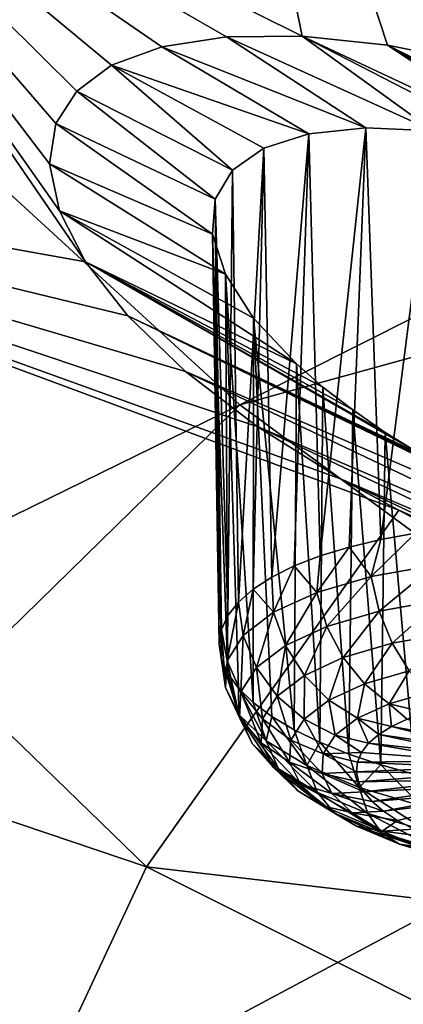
# Model space of a CAD drawing. Header units: metres. Extents: x -90 to 304, y -90 to 74.
# Tile 170 of 256: x 189.83 to 191.23, y 5.94 to 9.54. Entities that reach past the tile are written whole.
import ezdxf

# ---------------------------------------------------------------- set-up
doc = ezdxf.new("R2010")
doc.units = ezdxf.units.M
doc.layers.add('solid_21662050_350', color=7, linetype='CONTINUOUS')

msp = doc.modelspace()

# ---------------------------------------------------------------- linework, layer by layer
at = {"layer": 'solid_21662050_350'}
for points in [[(196.147705, 12.680747, 197.342682), (188.043976, 10.828868, 194.989609), (189.183487, 9.461272, 198.788239)], [(197.3909, 11.526676, 200.548233), (196.147705, 12.680747, 197.342682), (189.183487, 9.461272, 198.788239)], [(190.864563, 9.475486, 162.833191), (188.806046, 10.49753, 162.625351), (190.384125, 11.854463, 158.856323)], [(190.384125, 11.854463, 158.856323), (193.864655, 10.195182, 159.207169), (192.465515, 9.044127, 162.405182)], [(192.236969, 9.142494, 162.389877), (190.384125, 11.854463, 158.856323), (192.465515, 9.044127, 162.405182)], [(191.176498, 9.442715, 162.644196), (190.864563, 9.475486, 162.833191), (190.384125, 11.854463, 158.856323)], [(191.517502, 9.374956, 162.502838), (191.176498, 9.442715, 162.644196), (190.384125, 11.854463, 158.856323)], [(191.875305, 9.273799, 162.41658), (191.517502, 9.374956, 162.502838), (190.384125, 11.854463, 158.856323)], [(192.236969, 9.142494, 162.389877), (191.875305, 9.273799, 162.41658), (190.384125, 11.854463, 158.856323)], [(197.3909, 11.526676, 200.548233), (189.183487, 9.461272, 198.788239), (190.6362, 8.128172, 202.491074)], [(198.898346, 10.409321, 203.65181), (197.3909, 11.526676, 200.548233), (190.6362, 8.128172, 202.491074)], [(190.072754, 8.650014, 165.126022), (187.550781, 9.10246, 166.500305), (188.806046, 10.49753, 162.625351)], [(189.976898, 8.836714, 164.832535), (190.072754, 8.650014, 165.126022), (188.806046, 10.49753, 162.625351)], [(189.940475, 9.008322, 164.52095), (189.976898, 8.836714, 164.832535), (188.806046, 10.49753, 162.625351)], [(189.963394, 9.156205, 164.208069), (189.940475, 9.008322, 164.52095), (188.806046, 10.49753, 162.625351)], [(190.040848, 9.274933, 163.908264), (189.963394, 9.156205, 164.208069), (188.806046, 10.49753, 162.625351)], [(190.167694, 9.36914, 163.616577), (190.040848, 9.274933, 163.908264), (188.806046, 10.49753, 162.625351)], [(190.351685, 9.436911, 163.330414), (190.167694, 9.36914, 163.616577), (188.806046, 10.49753, 162.625351)], [(190.587616, 9.473301, 163.064255), (190.351685, 9.436911, 163.330414), (188.806046, 10.49753, 162.625351)], [(190.864563, 9.475486, 162.833191), (190.587616, 9.473301, 163.064255), (188.806046, 10.49753, 162.625351)], [(198.898346, 10.409321, 203.65181), (190.6362, 8.128172, 202.491074), (192.393158, 6.837781, 206.075272)], [(191.096939, 9.140126, 163.296234), (190.351685, 9.436911, 163.330414), (190.587616, 9.473301, 163.064255)], [(191.343231, 9.12969, 163.117889), (190.587616, 9.473301, 163.064255), (190.864563, 9.475486, 162.833191)], [(191.096939, 9.140126, 163.296234), (190.587616, 9.473301, 163.064255), (191.343231, 9.12969, 163.117889)], [(191.765381, 9.053033, 162.931747), (190.864563, 9.475486, 162.833191), (191.176498, 9.442715, 162.644196)], [(191.619354, 9.08661, 162.981705), (190.864563, 9.475486, 162.833191), (191.765381, 9.053033, 162.931747)], [(191.343231, 9.12969, 163.117889), (190.864563, 9.475486, 162.833191), (191.619354, 9.08661, 162.981705)], [(190.6362, 8.128172, 202.491074), (189.183487, 9.461272, 198.788239), (183.652115, 4.703304, 203.41449)], [(190.888687, 9.118459, 163.508453), (190.167694, 9.36914, 163.616577), (190.351685, 9.436911, 163.330414)], [(190.888687, 9.118459, 163.508453), (190.351685, 9.436911, 163.330414), (191.096939, 9.140126, 163.296234)], [(192.366348, 8.84606, 162.868042), (191.176498, 9.442715, 162.644196), (191.517502, 9.374956, 162.502838)], [(192.216934, 8.907722, 162.862747), (191.176498, 9.442715, 162.644196), (192.366348, 8.84606, 162.868042)], [(192.065842, 8.963154, 162.871765), (191.176498, 9.442715, 162.644196), (192.216934, 8.907722, 162.862747)], [(191.914764, 9.011755, 162.894897), (191.176498, 9.442715, 162.644196), (192.065842, 8.963154, 162.871765)], [(191.765381, 9.053033, 162.931747), (191.176498, 9.442715, 162.644196), (191.914764, 9.011755, 162.894897)], [(190.609283, 8.985847, 164.000504), (190.040848, 9.274933, 163.908264), (190.167694, 9.36914, 163.616577)], [(190.724609, 9.066256, 163.746094), (190.609283, 8.985847, 164.000504), (190.167694, 9.36914, 163.616577)], [(190.724609, 9.066256, 163.746094), (190.167694, 9.36914, 163.616577), (190.888687, 9.118459, 163.508453)], [(190.545883, 8.879933, 164.263626), (189.963394, 9.156205, 164.208069), (190.040848, 9.274933, 163.908264)], [(190.545883, 8.879933, 164.263626), (190.040848, 9.274933, 163.908264), (190.609283, 8.985847, 164.000504)], [(190.536804, 8.751625, 164.52739), (189.940475, 9.008322, 164.52095), (189.963394, 9.156205, 164.208069)], [(190.536804, 8.751625, 164.52739), (189.963394, 9.156205, 164.208069), (190.545883, 8.879933, 164.263626)], [(190.724609, 9.066256, 163.746094), (190.888687, 9.118459, 163.508453), (190.753464, 7.498168, 163.181412)], [(190.888687, 9.118459, 163.508453), (190.835175, 7.538787, 163.06218), (190.753464, 7.498168, 163.181412)], [(190.888687, 9.118459, 163.508453), (190.929581, 7.575494, 162.951355), (190.835175, 7.538787, 163.06218)], [(190.888687, 9.118459, 163.508453), (191.096939, 9.140126, 163.296234), (190.929581, 7.575494, 162.951355)], [(191.096939, 9.140126, 163.296234), (191.035645, 7.607887, 162.850143), (190.929581, 7.575494, 162.951355)], [(191.096939, 9.140126, 163.296234), (191.152206, 7.635612, 162.759659), (191.035645, 7.607887, 162.850143)], [(191.096939, 9.140126, 163.296234), (191.343231, 9.12969, 163.117889), (191.152206, 7.635612, 162.759659)], [(191.343231, 9.12969, 163.117889), (191.277985, 7.658364, 162.680893), (191.152206, 7.635612, 162.759659)], [(186.626266, 7.678049, 170.456757), (187.550781, 9.10246, 166.500305), (190.295715, 6.439073, 169.640167)], [(187.550781, 9.10246, 166.500305), (191.217133, 7.74267, 166.020142), (190.295715, 6.439073, 169.640167)], [(191.004364, 7.85719, 165.959732), (191.217133, 7.74267, 166.020142), (187.550781, 9.10246, 166.500305)], [(190.700333, 8.048668, 165.819366), (191.004364, 7.85719, 165.959732), (187.550781, 9.10246, 166.500305)], [(190.438385, 8.249819, 165.62793), (190.700333, 8.048668, 165.819366), (187.550781, 9.10246, 166.500305)], [(190.227142, 8.452941, 165.393356), (190.438385, 8.249819, 165.62793), (187.550781, 9.10246, 166.500305)], [(190.072754, 8.650014, 165.126022), (190.227142, 8.452941, 165.393356), (187.550781, 9.10246, 166.500305)], [(190.724609, 9.066256, 163.746094), (190.631546, 7.407013, 163.439758), (190.609283, 8.985847, 164.000504)], [(190.724609, 9.066256, 163.746094), (190.685333, 7.454082, 163.307724), (190.631546, 7.407013, 163.439758)], [(190.724609, 9.066256, 163.746094), (190.753464, 7.498168, 163.181412), (190.685333, 7.454082, 163.307724)], [(190.583603, 8.604967, 164.7827), (189.976898, 8.836714, 164.832535), (189.940475, 9.008322, 164.52095)], [(190.583603, 8.604967, 164.7827), (189.940475, 9.008322, 164.52095), (190.536804, 8.751625, 164.52739)], [(190.545883, 8.879933, 164.263626), (190.609283, 8.985847, 164.000504), (190.592667, 7.357477, 163.576065)], [(190.592667, 7.357477, 163.576065), (190.609283, 8.985847, 164.000504), (190.631546, 7.407013, 163.439758)], [(190.536804, 8.751625, 164.52739), (190.545883, 8.879933, 164.263626), (190.561234, 7.253191, 163.855453)], [(190.545883, 8.879933, 164.263626), (190.569153, 7.306015, 163.715134), (190.561234, 7.253191, 163.855453)], [(190.545883, 8.879933, 164.263626), (190.592667, 7.357477, 163.576065), (190.569153, 7.306015, 163.715134)], [(190.842957, 8.277204, 165.229935), (190.072754, 8.650014, 165.126022), (189.976898, 8.836714, 164.832535)], [(190.68631, 8.444838, 165.020157), (189.976898, 8.836714, 164.832535), (190.583603, 8.604967, 164.7827)], [(190.842957, 8.277204, 165.229935), (189.976898, 8.836714, 164.832535), (190.68631, 8.444838, 165.020157)], [(190.536804, 8.751625, 164.52739), (190.569016, 7.199585, 163.995483), (190.592392, 7.145784, 164.133682)], [(190.583603, 8.604967, 164.7827), (190.536804, 8.751625, 164.52739), (190.592392, 7.145784, 164.133682)], [(190.536804, 8.751625, 164.52739), (190.561234, 7.253191, 163.855453), (190.569016, 7.199585, 163.995483)], [(191.296234, 7.947882, 165.528824), (190.227142, 8.452941, 165.393356), (190.072754, 8.650014, 165.126022)], [(190.94014, 8.192719, 165.321381), (190.072754, 8.650014, 165.126022), (190.842957, 8.277204, 165.229935)], [(191.048843, 8.109022, 165.402359), (190.072754, 8.650014, 165.126022), (190.94014, 8.192719, 165.321381)], [(191.167938, 8.027094, 165.471802), (190.072754, 8.650014, 165.126022), (191.048843, 8.109022, 165.402359)], [(191.296234, 7.947882, 165.528824), (190.072754, 8.650014, 165.126022), (191.167938, 8.027094, 165.471802)], [(190.583603, 8.604967, 164.7827), (190.631134, 7.092378, 164.268555), (190.684799, 7.03995, 164.398605)], [(190.68631, 8.444838, 165.020157), (190.583603, 8.604967, 164.7827), (190.684799, 7.03995, 164.398605)], [(190.583603, 8.604967, 164.7827), (190.592392, 7.145784, 164.133682), (190.631134, 7.092378, 164.268555)], [(190.227142, 8.452941, 165.393356), (192.71228, 7.266588, 165.804794), (190.438385, 8.249819, 165.62793)], [(191.574615, 7.801317, 165.602905), (192.71228, 7.266588, 165.804794), (190.227142, 8.452941, 165.393356)], [(191.432312, 7.872327, 165.572723), (190.227142, 8.452941, 165.393356), (191.296234, 7.947882, 165.528824)], [(191.574615, 7.801317, 165.602905), (190.227142, 8.452941, 165.393356), (191.432312, 7.872327, 165.572723)], [(190.68631, 8.444838, 165.020157), (190.684799, 7.03995, 164.398605), (190.752808, 6.989076, 164.522415)], [(190.68631, 8.444838, 165.020157), (190.752808, 6.989076, 164.522415), (190.834412, 6.940313, 164.638641)], [(190.842957, 8.277204, 165.229935), (190.68631, 8.444838, 165.020157), (190.834412, 6.940313, 164.638641)], [(190.438385, 8.249819, 165.62793), (192.71228, 7.266588, 165.804794), (192.38736, 7.323355, 165.943192)], [(190.438385, 8.249819, 165.62793), (192.38736, 7.323355, 165.943192), (190.700333, 8.048668, 165.819366)], [(190.842957, 8.277204, 165.229935), (190.834412, 6.940313, 164.638641), (190.928711, 6.894196, 164.745987)], [(190.94014, 8.192719, 165.321381), (190.842957, 8.277204, 165.229935), (190.928711, 6.894196, 164.745987)], [(190.94014, 8.192719, 165.321381), (190.928711, 6.894196, 164.745987), (191.034668, 6.85123, 164.843277)], [(191.048843, 8.109022, 165.402359), (190.94014, 8.192719, 165.321381), (191.034668, 6.85123, 164.843277)], [(190.6362, 8.128172, 202.491074), (183.652115, 4.703304, 203.41449), (185.613358, 3.213255, 207.553268)], [(192.393158, 6.837781, 206.075272), (190.6362, 8.128172, 202.491074), (185.613358, 3.213255, 207.553268)], [(191.048843, 8.109022, 165.402359), (191.034668, 6.85123, 164.843277), (191.151138, 6.811884, 164.929474)], [(191.167938, 8.027094, 165.471802), (191.048843, 8.109022, 165.402359), (191.151138, 6.811884, 164.929474)], [(190.700333, 8.048668, 165.819366), (192.38736, 7.323355, 165.943192), (192.0448, 7.412162, 166.031952)], [(190.700333, 8.048668, 165.819366), (192.0448, 7.412162, 166.031952), (191.004364, 7.85719, 165.959732)], [(191.167938, 8.027094, 165.471802), (191.151138, 6.811884, 164.929474), (191.276855, 6.776592, 165.003601)], [(191.296234, 7.947882, 165.528824), (191.167938, 8.027094, 165.471802), (191.276855, 6.776592, 165.003601)], [(191.004364, 7.85719, 165.959732), (192.0448, 7.412162, 166.031952), (191.691986, 7.532527, 166.066818)], [(191.004364, 7.85719, 165.959732), (191.691986, 7.532527, 166.066818), (191.217133, 7.74267, 166.020142)], [(190.295715, 6.439073, 169.640167), (191.217133, 7.74267, 166.020142), (194.567612, 5.940253, 167.22644)], [(191.217133, 7.74267, 166.020142), (191.340118, 7.682575, 166.043228), (194.567612, 5.940253, 167.22644)], [(191.217133, 7.74267, 166.020142), (191.691986, 7.532527, 166.066818), (191.340118, 7.682575, 166.043228)], [(186.626266, 7.678049, 170.456757), (190.295715, 6.439073, 169.640167), (189.675613, 5.112863, 173.323853)], [(191.116379, 7.499973, 162.765915), (191.035645, 7.607887, 162.850143), (191.152206, 7.635612, 162.759659)], [(191.116379, 7.499973, 162.765915), (191.152206, 7.635612, 162.759659), (191.277985, 7.658364, 162.680893)], [(191.34874, 7.54124, 162.622421), (191.116379, 7.499973, 162.765915), (191.277985, 7.658364, 162.680893)], [(190.91748, 7.441946, 162.948547), (190.929581, 7.575494, 162.951355), (191.035645, 7.607887, 162.850143)], [(191.116379, 7.499973, 162.765915), (190.91748, 7.441946, 162.948547), (191.035645, 7.607887, 162.850143)], [(190.91748, 7.441946, 162.948547), (190.835175, 7.538787, 163.06218), (190.929581, 7.575494, 162.951355)], [(190.759674, 7.369389, 163.1633), (190.753464, 7.498168, 163.181412), (190.835175, 7.538787, 163.06218)], [(190.91748, 7.441946, 162.948547), (190.759674, 7.369389, 163.1633), (190.835175, 7.538787, 163.06218)], [(191.145599, 7.373812, 162.766144), (191.116379, 7.499973, 162.765915), (191.34874, 7.54124, 162.622421)], [(191.145599, 7.373812, 162.766144), (191.34874, 7.54124, 162.622421), (191.368515, 7.413401, 162.628479)], [(190.759674, 7.369389, 163.1633), (190.685333, 7.454082, 163.307724), (190.753464, 7.498168, 163.181412)], [(190.954788, 7.318144, 162.94136), (190.91748, 7.441946, 162.948547), (191.116379, 7.499973, 162.765915)], [(190.954788, 7.318144, 162.94136), (191.116379, 7.499973, 162.765915), (191.145599, 7.373812, 162.766144)], [(190.649033, 7.285089, 163.401901), (190.631546, 7.407013, 163.439758), (190.685333, 7.454082, 163.307724)], [(190.759674, 7.369389, 163.1633), (190.649033, 7.285089, 163.401901), (190.685333, 7.454082, 163.307724)], [(190.803391, 7.248536, 163.147369), (190.759674, 7.369389, 163.1633), (190.91748, 7.441946, 162.948547)], [(190.803391, 7.248536, 163.147369), (190.91748, 7.441946, 162.948547), (190.954788, 7.318144, 162.94136)], [(190.589798, 7.192288, 163.655212), (190.631546, 7.407013, 163.439758), (190.649033, 7.285089, 163.401901)], [(190.589798, 7.192288, 163.655212), (190.592667, 7.357477, 163.576065), (190.631546, 7.407013, 163.439758)], [(191.145599, 7.373812, 162.766144), (191.368515, 7.413401, 162.628479), (191.193054, 7.25638, 162.793137)], [(191.368515, 7.413401, 162.628479), (191.401917, 7.293475, 162.664154), (191.193054, 7.25638, 162.793137)], [(190.589798, 7.192288, 163.655212), (190.569153, 7.306015, 163.715134), (190.592667, 7.357477, 163.576065)], [(190.69725, 7.167663, 163.376282), (190.649033, 7.285089, 163.401901), (190.759674, 7.369389, 163.1633)], [(190.803391, 7.248536, 163.147369), (190.69725, 7.167663, 163.376282), (190.759674, 7.369389, 163.1633)], [(190.954788, 7.318144, 162.94136), (191.145599, 7.373812, 162.766144), (191.014267, 7.20422, 162.957306)], [(191.145599, 7.373812, 162.766144), (191.193054, 7.25638, 162.793137), (191.014267, 7.20422, 162.957306)], [(190.803391, 7.248536, 163.147369), (190.954788, 7.318144, 162.94136), (190.872406, 7.138999, 163.150345)], [(190.954788, 7.318144, 162.94136), (191.014267, 7.20422, 162.957306), (190.872406, 7.138999, 163.150345)], [(190.584259, 7.09455, 163.913483), (190.561234, 7.253191, 163.855453), (190.569153, 7.306015, 163.715134)], [(190.589798, 7.192288, 163.655212), (190.584259, 7.09455, 163.913483), (190.569153, 7.306015, 163.715134)], [(190.640427, 7.078634, 163.619293), (190.589798, 7.192288, 163.655212), (190.649033, 7.285089, 163.401901)], [(190.640427, 7.078634, 163.619293), (190.649033, 7.285089, 163.401901), (190.69725, 7.167663, 163.376282)], [(191.193054, 7.25638, 162.793137), (191.401917, 7.293475, 162.664154), (191.255554, 7.155556, 162.845093)], [(190.584259, 7.09455, 163.913483), (190.569016, 7.199585, 163.995483), (190.561234, 7.253191, 163.855453)], [(190.803391, 7.248536, 163.147369), (190.772949, 7.063223, 163.364822), (190.69725, 7.167663, 163.376282)], [(190.803391, 7.248536, 163.147369), (190.872406, 7.138999, 163.150345), (190.772949, 7.063223, 163.364822)], [(191.014267, 7.20422, 162.957306), (191.193054, 7.25638, 162.793137), (191.091919, 7.107818, 162.995331)], [(191.193054, 7.25638, 162.793137), (191.255554, 7.155556, 162.845093), (191.091919, 7.107818, 162.995331)], [(190.632614, 6.995632, 164.166779), (190.592392, 7.145784, 164.133682), (190.569016, 7.199585, 163.995483)], [(190.584259, 7.09455, 163.913483), (190.632614, 6.995632, 164.166779), (190.569016, 7.199585, 163.995483)], [(190.872406, 7.138999, 163.150345), (191.014267, 7.20422, 162.957306), (190.962097, 7.048127, 163.172012)], [(191.014267, 7.20422, 162.957306), (191.091919, 7.107818, 162.995331), (190.962097, 7.048127, 163.172012)], [(190.635101, 6.984869, 163.867065), (190.584259, 7.09455, 163.913483), (190.589798, 7.192288, 163.655212)], [(190.635101, 6.984869, 163.867065), (190.589798, 7.192288, 163.655212), (190.640427, 7.078634, 163.619293)], [(190.640427, 7.078634, 163.619293), (190.69725, 7.167663, 163.376282), (190.719711, 6.979805, 163.592529)], [(190.719711, 6.979805, 163.592529), (190.69725, 7.167663, 163.376282), (190.772949, 7.063223, 163.364822)], [(190.632614, 6.995632, 164.166779), (190.631134, 7.092378, 164.268555), (190.592392, 7.145784, 164.133682)], [(190.872406, 7.138999, 163.150345), (190.871063, 6.978776, 163.368301), (190.772949, 7.063223, 163.364822)], [(190.872406, 7.138999, 163.150345), (190.962097, 7.048127, 163.172012), (190.871063, 6.978776, 163.368301)], [(191.091919, 7.107818, 162.995331), (191.255554, 7.155556, 162.845093), (191.182556, 7.035404, 163.052902)], [(191.255554, 7.155556, 162.845093), (191.328903, 7.078102, 162.918518), (191.182556, 7.035404, 163.052902)], [(190.681503, 6.889972, 164.110062), (190.632614, 6.995632, 164.166779), (190.584259, 7.09455, 163.913483)], [(190.681503, 6.889972, 164.110062), (190.584259, 7.09455, 163.913483), (190.635101, 6.984869, 163.867065)], [(190.733017, 6.899335, 164.40538), (190.684799, 7.03995, 164.398605), (190.631134, 7.092378, 164.268555)], [(190.632614, 6.995632, 164.166779), (190.733017, 6.899335, 164.40538), (190.631134, 7.092378, 164.268555)], [(190.962097, 7.048127, 163.172012), (191.091919, 7.107818, 162.995331), (191.066437, 6.982015, 163.210907)], [(191.091919, 7.107818, 162.995331), (191.182556, 7.035404, 163.052902), (191.066437, 6.982015, 163.210907)], [(190.635101, 6.984869, 163.867065), (190.640427, 7.078634, 163.619293), (190.714722, 6.891949, 163.824677)], [(190.640427, 7.078634, 163.619293), (190.719711, 6.979805, 163.592529), (190.714722, 6.891949, 163.824677)], [(190.719711, 6.979805, 163.592529), (190.772949, 7.063223, 163.364822), (190.822342, 6.902429, 163.576691)], [(190.822342, 6.902429, 163.576691), (190.772949, 7.063223, 163.364822), (190.871063, 6.978776, 163.368301)], [(191.182556, 7.035404, 163.052902), (191.328903, 7.078102, 162.918518), (191.314087, 7.003571, 163.090103)], [(190.733017, 6.899335, 164.40538), (190.752808, 6.989076, 164.522415), (190.684799, 7.03995, 164.398605)], [(190.962097, 7.048127, 163.172012), (190.985016, 6.919985, 163.38649), (190.871063, 6.978776, 163.368301)], [(190.962097, 7.048127, 163.172012), (191.066437, 6.982015, 163.210907), (190.985016, 6.919985, 163.38649)], [(191.066437, 6.982015, 163.210907), (191.182556, 7.035404, 163.052902), (191.191055, 6.952305, 163.243561)], [(191.182556, 7.035404, 163.052902), (191.314087, 7.003571, 163.090103), (191.248032, 6.979392, 163.163681)], [(191.182556, 7.035404, 163.052902), (191.248032, 6.979392, 163.163681), (191.191055, 6.952305, 163.243561)], [(190.777832, 6.79759, 164.338959), (190.733017, 6.899335, 164.40538), (190.632614, 6.995632, 164.166779)], [(190.777832, 6.79759, 164.338959), (190.632614, 6.995632, 164.166779), (190.681503, 6.889972, 164.110062)], [(190.635101, 6.984869, 163.867065), (190.714722, 6.891949, 163.824677), (190.758194, 6.803032, 164.052368)], [(190.681503, 6.889972, 164.110062), (190.635101, 6.984869, 163.867065), (190.758194, 6.803032, 164.052368)], [(190.733017, 6.899335, 164.40538), (190.881607, 6.809361, 164.620117), (190.752808, 6.989076, 164.522415)], [(190.881607, 6.809361, 164.620117), (190.834412, 6.940313, 164.638641), (190.752808, 6.989076, 164.522415)], [(190.714722, 6.891949, 163.824677), (190.719711, 6.979805, 163.592529), (190.81778, 6.822022, 163.789169)], [(190.719711, 6.979805, 163.592529), (190.822342, 6.902429, 163.576691), (190.81778, 6.822022, 163.789169)], [(190.822342, 6.902429, 163.576691), (190.871063, 6.978776, 163.368301), (190.941437, 6.851698, 163.572876)], [(190.941437, 6.851698, 163.572876), (190.871063, 6.978776, 163.368301), (190.985016, 6.919985, 163.38649)], [(190.985016, 6.919985, 163.38649), (191.066437, 6.982015, 163.210907), (191.107025, 6.890809, 163.418121)], [(191.066437, 6.982015, 163.210907), (191.191055, 6.952305, 163.243561), (191.143845, 6.922654, 163.328735)], [(191.066437, 6.982015, 163.210907), (191.143845, 6.922654, 163.328735), (191.107025, 6.890809, 163.418121)], [(191.143845, 6.922654, 163.328735), (191.191055, 6.952305, 163.243561), (191.519608, 6.868419, 163.479614)], [(191.191055, 6.952305, 163.243561), (191.248032, 6.979392, 163.163681), (191.551544, 6.887082, 163.425659)], [(191.191055, 6.952305, 163.243561), (191.551544, 6.887082, 163.425659), (191.519608, 6.868419, 163.479614)], [(190.881607, 6.809361, 164.620117), (190.928711, 6.894196, 164.745987), (190.834412, 6.940313, 164.638641)], [(190.941437, 6.851698, 163.572876), (190.985016, 6.919985, 163.38649), (191.081039, 6.857172, 163.510605)], [(191.081039, 6.857172, 163.510605), (190.985016, 6.919985, 163.38649), (191.107025, 6.890809, 163.418121)], [(191.107025, 6.890809, 163.418121), (191.143845, 6.922654, 163.328735), (191.495377, 6.848065, 163.53685)], [(191.143845, 6.922654, 163.328735), (191.519608, 6.868419, 163.479614), (191.495377, 6.848065, 163.53685)], [(190.681503, 6.889972, 164.110062), (190.758194, 6.803032, 164.052368), (190.84845, 6.716472, 164.266846)], [(190.777832, 6.79759, 164.338959), (190.681503, 6.889972, 164.110062), (190.84845, 6.716472, 164.266846)], [(190.714722, 6.891949, 163.824677), (190.81778, 6.822022, 163.789169), (190.857574, 6.740644, 163.997559)], [(190.758194, 6.803032, 164.052368), (190.714722, 6.891949, 163.824677), (190.857574, 6.740644, 163.997559)], [(190.92038, 6.711273, 164.544968), (190.881607, 6.809361, 164.620117), (190.733017, 6.899335, 164.40538)], [(190.92038, 6.711273, 164.544968), (190.733017, 6.899335, 164.40538), (190.777832, 6.79759, 164.338959)], [(190.81778, 6.822022, 163.789169), (190.822342, 6.902429, 163.576691), (190.937347, 6.77978, 163.762924)], [(190.822342, 6.902429, 163.576691), (190.941437, 6.851698, 163.572876), (190.937347, 6.77978, 163.762924)], [(190.881607, 6.809361, 164.620117), (191.072678, 6.729165, 164.802719), (190.928711, 6.894196, 164.745987)], [(191.072678, 6.729165, 164.802719), (191.034668, 6.85123, 164.843277), (190.928711, 6.894196, 164.745987)], [(191.081039, 6.857172, 163.510605), (191.107025, 6.890809, 163.418121), (191.479263, 6.826369, 163.596405)], [(191.107025, 6.890809, 163.418121), (191.495377, 6.848065, 163.53685), (191.479263, 6.826369, 163.596405)], [(190.937347, 6.77978, 163.762924), (190.941437, 6.851698, 163.572876), (191.062744, 6.786228, 163.700211)], [(190.941437, 6.851698, 163.572876), (191.081039, 6.857172, 163.510605), (191.066223, 6.822165, 163.605042)], [(190.941437, 6.851698, 163.572876), (191.066223, 6.822165, 163.605042), (191.062744, 6.786228, 163.700211)], [(191.072678, 6.729165, 164.802719), (191.151138, 6.811884, 164.929474), (191.034668, 6.85123, 164.843277)], [(191.081039, 6.857172, 163.510605), (191.479263, 6.826369, 163.596405), (191.066223, 6.822165, 163.605042)], [(192.393158, 6.837781, 206.075272), (185.613358, 3.213255, 207.553268), (187.917358, 1.7806, 211.532623)], [(194.443542, 5.598056, 209.518738), (192.393158, 6.837781, 206.075272), (187.917358, 1.7806, 211.532623)], [(190.758194, 6.803032, 164.052368), (190.857574, 6.740644, 163.997559), (190.94017, 6.661423, 164.193848)], [(190.84845, 6.716472, 164.266846), (190.758194, 6.803032, 164.052368), (190.94017, 6.661423, 164.193848)], [(190.81778, 6.822022, 163.789169), (190.937347, 6.77978, 163.762924), (190.972946, 6.706994, 163.94931)], [(190.857574, 6.740644, 163.997559), (190.81778, 6.822022, 163.789169), (190.972946, 6.706994, 163.94931)], [(191.103668, 6.634337, 164.720154), (191.072678, 6.729165, 164.802719), (190.881607, 6.809361, 164.620117)], [(191.103668, 6.634337, 164.720154), (190.881607, 6.809361, 164.620117), (190.92038, 6.711273, 164.544968)], [(191.066223, 6.822165, 163.605042), (191.471558, 6.803698, 163.657272), (191.062744, 6.786228, 163.700211)], [(191.062744, 6.786228, 163.700211), (191.471558, 6.803698, 163.657272), (191.472382, 6.78045, 163.718384)], [(191.066223, 6.822165, 163.605042), (191.479263, 6.826369, 163.596405), (191.471558, 6.803698, 163.657272)], [(191.072678, 6.729165, 164.802719), (191.298874, 6.661831, 164.946198), (191.151138, 6.811884, 164.929474)], [(191.298874, 6.661831, 164.946198), (191.276855, 6.776592, 165.003601), (191.151138, 6.811884, 164.929474)], [(190.777832, 6.79759, 164.338959), (190.84845, 6.716472, 164.266846), (190.982025, 6.635594, 164.459854)], [(190.92038, 6.711273, 164.544968), (190.777832, 6.79759, 164.338959), (190.982025, 6.635594, 164.459854)], [(190.937347, 6.77978, 163.762924), (191.062744, 6.786228, 163.700211), (191.070679, 6.749815, 163.794937)], [(190.937347, 6.77978, 163.762924), (191.070679, 6.749815, 163.794937), (191.089905, 6.713382, 163.888016)], [(190.972946, 6.706994, 163.94931), (190.937347, 6.77978, 163.762924), (191.089905, 6.713382, 163.888016)], [(191.062744, 6.786228, 163.700211), (191.472382, 6.78045, 163.718384), (191.070679, 6.749815, 163.794937)], [(191.070679, 6.749815, 163.794937), (191.472382, 6.78045, 163.718384), (191.481735, 6.757004, 163.778732)], [(190.857574, 6.740644, 163.997559), (190.972946, 6.706994, 163.94931), (191.046814, 6.636136, 164.124878)], [(190.94017, 6.661423, 164.193848), (190.857574, 6.740644, 163.997559), (191.046814, 6.636136, 164.124878)], [(191.070679, 6.749815, 163.794937), (191.481735, 6.757004, 163.778732), (191.089905, 6.713382, 163.888016)], [(191.089905, 6.713382, 163.888016), (191.481735, 6.757004, 163.778732), (191.499435, 6.73378, 163.83725)], [(191.089905, 6.713382, 163.888016), (191.499435, 6.73378, 163.83725), (191.120178, 6.677387, 163.978287)], [(191.120178, 6.677387, 163.978287), (191.499435, 6.73378, 163.83725), (191.525177, 6.711168, 163.89296)], [(190.84845, 6.716472, 164.266846), (190.94017, 6.661423, 164.193848), (191.062408, 6.587403, 164.370499)], [(190.982025, 6.635594, 164.459854), (190.84845, 6.716472, 164.266846), (191.062408, 6.587403, 164.370499)], [(190.92038, 6.711273, 164.544968), (190.982025, 6.635594, 164.459854), (191.153763, 6.563508, 164.624008)], [(191.103668, 6.634337, 164.720154), (190.92038, 6.711273, 164.544968), (191.153763, 6.563508, 164.624008)], [(190.972946, 6.706994, 163.94931), (191.089905, 6.713382, 163.888016), (191.120178, 6.677387, 163.978287)], [(190.972946, 6.706994, 163.94931), (191.120178, 6.677387, 163.978287), (191.161133, 6.642284, 164.064606)], [(191.046814, 6.636136, 164.124878), (190.972946, 6.706994, 163.94931), (191.161133, 6.642284, 164.064606)], [(191.320679, 6.569741, 164.857788), (191.298874, 6.661831, 164.946198), (191.072678, 6.729165, 164.802719)], [(191.320679, 6.569741, 164.857788), (191.072678, 6.729165, 164.802719), (191.103668, 6.634337, 164.720154)], [(191.120178, 6.677387, 163.978287), (191.525177, 6.711168, 163.89296), (191.161133, 6.642284, 164.064606)], [(191.161133, 6.642284, 164.064606), (191.525177, 6.711168, 163.89296), (191.558548, 6.689554, 163.944885)], [(190.94017, 6.661423, 164.193848), (191.046814, 6.636136, 164.124878), (191.156158, 6.56993, 164.282883)], [(191.062408, 6.587403, 164.370499), (190.94017, 6.661423, 164.193848), (191.156158, 6.56993, 164.282883)], [(191.161133, 6.642284, 164.064606), (191.558548, 6.689554, 163.944885), (191.21225, 6.608514, 164.145905)], [(191.21225, 6.608514, 164.145905), (191.558548, 6.689554, 163.944885), (191.272873, 6.576502, 164.221146)], [(190.982025, 6.635594, 164.459854), (191.062408, 6.587403, 164.370499), (191.219604, 6.521428, 164.520721)], [(191.153763, 6.563508, 164.624008), (190.982025, 6.635594, 164.459854), (191.219604, 6.521428, 164.520721)], [(191.046814, 6.636136, 164.124878), (191.161133, 6.642284, 164.064606), (191.21225, 6.608514, 164.145905)], [(191.156158, 6.56993, 164.282883), (191.046814, 6.636136, 164.124878), (191.21225, 6.608514, 164.145905)], [(191.103668, 6.634337, 164.720154), (191.153763, 6.563508, 164.624008), (191.357101, 6.502982, 164.752975)], [(191.320679, 6.569741, 164.857788), (191.103668, 6.634337, 164.720154), (191.357101, 6.502982, 164.752975)], [(191.062408, 6.587403, 164.370499), (191.156158, 6.56993, 164.282883), (191.296753, 6.51092, 164.417252)], [(191.219604, 6.521428, 164.520721), (191.062408, 6.587403, 164.370499), (191.296753, 6.51092, 164.417252)], [(191.156158, 6.56993, 164.282883), (191.21225, 6.608514, 164.145905), (191.272873, 6.576502, 164.221146)], [(191.153763, 6.563508, 164.624008), (191.219604, 6.521428, 164.520721), (191.405685, 6.466033, 164.638763)], [(191.357101, 6.502982, 164.752975), (191.153763, 6.563508, 164.624008), (191.405685, 6.466033, 164.638763)], [(191.156158, 6.56993, 164.282883), (191.272873, 6.576502, 164.221146), (191.342255, 6.546649, 164.289383)], [(191.296753, 6.51092, 164.417252), (191.156158, 6.56993, 164.282883), (191.342255, 6.546649, 164.289383)], [(191.219604, 6.521428, 164.520721), (191.296753, 6.51092, 164.417252), (191.463196, 6.461374, 164.522812)], [(191.405685, 6.466033, 164.638763), (191.219604, 6.521428, 164.520721), (191.463196, 6.461374, 164.522812)], [(189.675613, 5.112863, 173.323853), (190.295715, 6.439073, 169.640167), (193.759552, 4.705149, 170.657074)], [(190.295715, 6.439073, 169.640167), (194.567612, 5.940253, 167.22644), (193.759552, 4.705149, 170.657074)]]:
    msp.add_3dface(points, dxfattribs=at)

doc.saveas('drawing.dxf')
